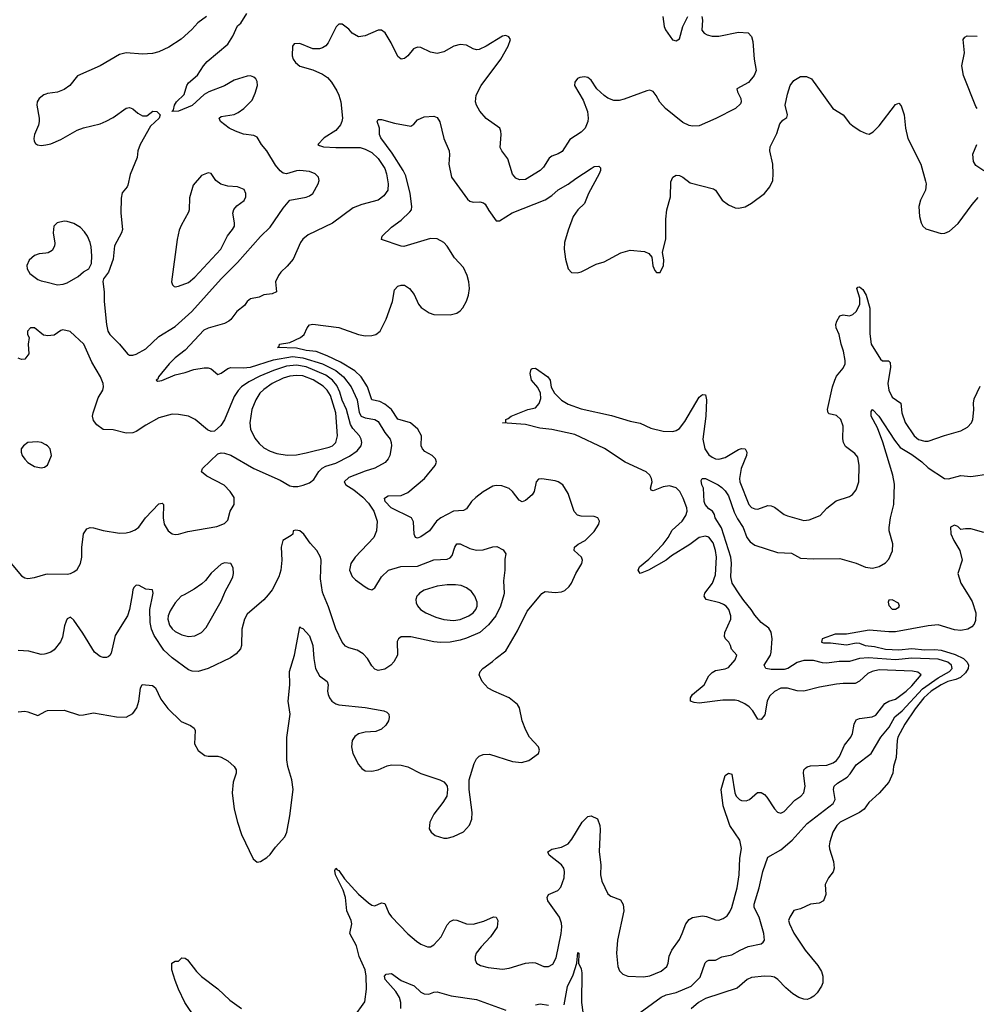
# Model space of a CAD drawing. Header units: inches. Extents: x 1603819 to 1745079, y 385938 to 533966.
# Tile 173 of 256: x 1649839 to 1655684, y 467499 to 473512. Entities that reach past the tile are written whole.
import ezdxf

# ---------------------------------------------------------------- set-up
doc = ezdxf.new("R2010")
doc.units = ezdxf.units.IN
doc.header["$MEASUREMENT"] = 0
for name, color, linetype in [('B6446', 7, 'Continuous'), ('B6447', 7, 'Continuous'), ('B6456', 7, 'Continuous'), ('B6457', 7, 'Continuous')]:
    doc.layers.add(name, color=color, linetype=linetype)

msp = doc.modelspace()

# ---------------------------------------------------------------- linework, layer by layer
at = {"layer": 'B6446', "color": 5}
for points, elevation in [([(1650000, 469639), (1649990, 469635.8), (1649970, 469635.3), (1649894.8, 469654.8), (1649830, 469658.9)], 340), ([(1649830, 469284.4), (1649870, 469288), (1649890, 469285.5), (1649950, 469262.8), (1650000, 469287.7)], 320)]:
    msp.add_lwpolyline(points, dxfattribs=dict(at, elevation=elevation))
at = {"layer": 'B6447', "color": 5}
for points, elevation in [([(1650000, 473056.8), (1649987.7, 473052.3), (1649959.1, 473030), (1649946.4, 473010), (1649944.4, 472990), (1649958, 472910), (1649957.4, 472890), (1649953.3, 472866.7), (1649930.3, 472810), (1649926.4, 472786.4), (1649928, 472770), (1649936.4, 472756.4), (1649947.1, 472747.1), (1649970, 472742.4), (1650000, 472747.9)], 360), ([(1650000, 472085.7), (1649959, 472081), (1649929.4, 472070.6), (1649896.4, 472043.6), (1649883.2, 472010), (1649885.8, 471990), (1649901.7, 471961.7), (1649950, 471925.7), (1649970, 471917), (1650000, 471909.8)], 360), ([(1650000, 471582.8), (1649985.2, 471585.2), (1649930, 471628.7), (1649904.7, 471630), (1649886, 471610), (1649886.8, 471590), (1649898, 471570), (1649890.9, 471529.1), (1649894.8, 471470), (1649870, 471439), (1649850, 471437.2), (1649830, 471443.7)], 360), ([(1650000, 470915.2), (1649973.2, 470930), (1649945.5, 470934.5), (1649890, 470929.3), (1649862.8, 470910), (1649848, 470890), (1649847.7, 470870), (1649854, 470850), (1649870, 470827.3), (1649890, 470807.7), (1649930, 470783), (1649970, 470774), (1649990, 470778.8), (1650000, 470784.9)], 380), ([(1649734.4, 470254.4), (1649850, 470115.5), (1649870, 470103.8), (1649890, 470099.5), (1649930, 470104.6), (1650000, 470125)], 360)]:
    msp.add_lwpolyline(points, dxfattribs=dict(at, elevation=elevation))
at = {"layer": 'B6456', "color": 5}
for points, elevation in [([(1650525.9, 470000), (1650509.8, 469910), (1650497.3, 469870), (1650423.1, 469750), (1650397.4, 469642.6), (1650390, 469628), (1650379.1, 469620.9), (1650370, 469616.4), (1650350, 469616.4), (1650330, 469622.4), (1650295.5, 469650), (1650224.8, 469764.8), (1650170, 469844), (1650150, 469862), (1650130, 469853.4), (1650122.6, 469837.4), (1650112.4, 469810), (1650099.8, 469740.2), (1650088.1, 469711.9), (1650050, 469663.8), (1650030, 469648.4), (1650000, 469639)], 340), ([(1650000, 469287.7), (1650010, 469292.7), (1650110, 469294.9), (1650205.2, 469265.2), (1650230, 469265.5), (1650290, 469278.3), (1650430, 469254.9), (1650490, 469252.4), (1650530, 469274.4), (1650554.8, 469310), (1650566.5, 469350), (1650578, 469430), (1650588.2, 469451.8), (1650650, 469444.9), (1650670, 469430.8), (1650701, 469361), (1650744.3, 469304.3), (1650825.7, 469225.7), (1650882, 469202), (1650905.2, 469185.2), (1650910.5, 469170), (1650907.7, 469090), (1650930, 469048.7), (1650970, 469018.3), (1650990, 469012.9), (1651050, 469014.4), (1651070, 469008.4), (1651110, 468986), (1651150.6, 468950), (1651162, 468930), (1651162, 468910), (1651144.1, 468855.9), (1651137.6, 468790), (1651150.3, 468689.7), (1651170.2, 468610), (1651195.1, 468535.1), (1651266.6, 468386.6), (1651290, 468366.8), (1651310, 468370.7), (1651350, 468394.4), (1651370, 468412.4), (1651402.5, 468457.5), (1651458.4, 468521.6), (1651470.8, 468549.2), (1651489.8, 468650), (1651510.8, 468810), (1651502.9, 468870), (1651478.1, 468950), (1651472.2, 468992.2), (1651471.9, 469128.1), (1651491.7, 469270), (1651479.6, 469350), (1651489.1, 469450), (1651488, 469530), (1651518, 469630), (1651550, 469804.7), (1651556.8, 469796.8), (1651570, 469793), (1651610, 469748.5), (1651630.1, 469690.1), (1651636, 469610), (1651647.3, 469550), (1651670, 469505.4), (1651717, 469470), (1651724, 469450), (1651720.7, 469410), (1651724.2, 469390), (1651731.5, 469370), (1651746.3, 469350), (1651770, 469334), (1651790, 469327.1), (1651950, 469310.2), (1652064.7, 469290), (1652082.3, 469282.3), (1652094.9, 469270), (1652097.6, 469250), (1652092.2, 469230), (1652076.5, 469203.5), (1652050, 469178.7), (1652014.9, 469165.1), (1651950, 469160.9), (1651910, 469151.1), (1651886.1, 469133.9), (1651871.6, 469110), (1651866.7, 469070), (1651875.2, 469030), (1651910, 468963), (1651930, 468939.1), (1651950, 468924.9), (1651990, 468922), (1652029.6, 468930.4), (1652084.7, 468955.3), (1652110, 468961.6), (1652170, 468958.4), (1652210, 468948.5), (1652290, 468908.5), (1652406, 468870), (1652430, 468856.3), (1652442.8, 468842.8), (1652450.5, 468830), (1652453, 468810), (1652448.4, 468770), (1652424.9, 468730), (1652370, 468660.7), (1652344.2, 468610), (1652342, 468570), (1652353, 468550), (1652377.3, 468530), (1652430, 468514), (1652450, 468514), (1652490, 468524.2), (1652550, 468552.7), (1652587, 468593), (1652601.3, 468630), (1652604.7, 468670), (1652585.1, 468810), (1652585.6, 468870), (1652615.1, 468970), (1652630, 468997.3), (1652646.7, 469013.3), (1652670, 469024.4), (1652710, 469026), (1652850, 468982), (1652905.6, 468974.4), (1652950, 468986.8), (1653009.2, 469030), (1653015.1, 469050), (1653009.4, 469070), (1652954.5, 469130), (1652932.3, 469172.3), (1652909.7, 469230), (1652892.8, 469310), (1652881.7, 469330), (1652830, 469370.7), (1652735.6, 469410), (1652700.9, 469430), (1652664.5, 469470), (1652646.6, 469510), (1652652.7, 469530), (1652669.3, 469550), (1652728.6, 469591.4), (1652750, 469612.7), (1652810, 469657.1), (1652880.6, 469779.4), (1652940, 469900), (1653024.1, 470000)], 320), ([(1651357.6, 470000), (1651331.7, 469968.3), (1651230, 469880.3), (1651212.1, 469850), (1651195.6, 469790), (1651194.7, 469690), (1651187.6, 469670), (1651162, 469638), (1651126.5, 469613.5), (1650990, 469549.1), (1650930, 469530.2), (1650892.7, 469532.7), (1650870, 469540.3), (1650770, 469613.4), (1650720.8, 469660.8), (1650661.1, 469750), (1650645.4, 469790), (1650636.8, 469830), (1650634.4, 469910), (1650652.9, 470000)], 340), ([(1650844.1, 470000), (1650825.8, 469990), (1650788.8, 469951.2), (1650758.4, 469901.6), (1650746.5, 469870), (1650744.2, 469850), (1650754.2, 469814.2), (1650771.5, 469791.5), (1650790, 469776.1), (1650830, 469754.4), (1650870, 469745.5), (1650910, 469749.3), (1650949.9, 469770.1), (1650979.5, 469800.5), (1651070, 469960.5), (1651086, 470000)], 360), ([(1652796.7, 470000), (1652777.4, 469930), (1652748.6, 469871.4), (1652704.3, 469815.7), (1652650.8, 469770), (1652570, 469733.9), (1652530, 469721.7), (1652470, 469710.1), (1652410, 469708.6), (1652370, 469712.6), (1652230, 469743.1), (1652170, 469743), (1652152.7, 469730), (1652146, 469714), (1652146.6, 469630), (1652126, 469590), (1652107.3, 469570), (1652070, 469545.7), (1652030, 469537.6), (1652010, 469544.4), (1651990, 469564.9), (1651963.8, 469610), (1651938.2, 469638.2), (1651900.6, 469660.6), (1651850, 469675.8), (1651830, 469686.4), (1651810, 469710.7), (1651770, 469790.7), (1651726.4, 469926.4), (1651696.1, 470000)], 340), ([(1651880.4, 467419.6), (1651947.3, 467512.7), (1651957.7, 467590), (1651956.6, 467670), (1651949.9, 467710), (1651913.5, 467790), (1651896.1, 467856.1), (1651855.7, 467930), (1651868.6, 467990), (1651865.2, 468010), (1651838.2, 468070), (1651829.9, 468150), (1651815.9, 468195.9), (1651769.3, 468290), (1651765.3, 468314.7), (1651770, 468330.4), (1651779, 468319), (1651790, 468315.2), (1651824.7, 468264.7), (1651910, 468171.8), (1651970, 468117.8), (1651990, 468104.4), (1652010, 468100.8), (1652050, 468117.4), (1652070, 468114.9), (1652094.2, 468054.2), (1652110, 468033.4), (1652210, 467928.5), (1652263.1, 467883.1), (1652290, 467866.3), (1652330, 467850.3), (1652350, 467850.4), (1652370, 467862.4), (1652413.5, 467910), (1652450, 467983.7), (1652470, 468004.9), (1652490, 468013.6), (1652510, 468012.6), (1652570, 467989.1), (1652610, 467988.1), (1652674.3, 468005.7), (1652733.7, 468033.7), (1652750.3, 468030.3), (1652761.3, 468010), (1652755.6, 467970), (1652716, 467910), (1652658, 467850), (1652627.6, 467810), (1652621.1, 467790), (1652621.3, 467770), (1652630.6, 467750), (1652655.2, 467735.2), (1652702.4, 467722.4), (1652790, 467713.6), (1652830, 467718.5), (1652930, 467748.9), (1652970, 467754.3), (1652990, 467751.6), (1653041, 467730), (1653070, 467728.9), (1653095.8, 467744.2), (1653116.9, 467783.1), (1653147.2, 467930), (1653151.4, 467971.4), (1653150, 467993.2), (1653137.2, 468030), (1653066.9, 468130), (1653061.6, 468150), (1653069.4, 468170), (1653127.1, 468192.9), (1653146.2, 468213.8), (1653165.3, 468270), (1653168.7, 468310), (1653163.1, 468330), (1653150, 468349.7), (1653074, 468410), (1653066.6, 468430), (1653090, 468446.4), (1653150, 468458), (1653190, 468478.9), (1653213.3, 468506.7), (1653275.1, 468610), (1653310, 468646), (1653330, 468650.4), (1653370.4, 468630.4), (1653383, 468590), (1653385.8, 468565.8), (1653378.9, 468430), (1653389.2, 468350), (1653387.3, 468290), (1653395.2, 468250), (1653432.8, 468172.8), (1653450, 468158.4), (1653510, 468136.3), (1653527.2, 468107.2), (1653530.2, 468070), (1653491.8, 467890), (1653484.9, 467810), (1653493.4, 467730), (1653503.8, 467703.8), (1653523.4, 467683.4), (1653554, 467670), (1653650, 467667.2), (1653690, 467672.9), (1653758.8, 467701.2), (1653792.8, 467730), (1653801.1, 467750), (1653807.9, 467792.1), (1653823.1, 467830), (1653870, 467894.4), (1653887.8, 467930), (1653908.7, 467990), (1653930, 468016.9), (1653950.7, 468029.3), (1654010, 468039.3), (1654035.3, 468035.3), (1654090, 468014), (1654110, 468012.7), (1654138, 468022), (1654160.7, 468039.3), (1654177.5, 468062.5), (1654190, 468090.6), (1654222.9, 468210), (1654235, 468290), (1654239.8, 468390), (1654249, 468450), (1654239.9, 468499.9), (1654178.2, 468590), (1654137.3, 468710), (1654124.8, 468810), (1654150, 468896), (1654170, 468910.8), (1654190, 468904.7), (1654208, 468790), (1654217.6, 468770), (1654237, 468750), (1654250, 468742.2), (1654278.7, 468741.3), (1654297.6, 468750), (1654347.1, 468792.9), (1654370, 468792.2), (1654390, 468780.4), (1654404.3, 468764.3), (1654450, 468692.4), (1654470, 468672.7), (1654490, 468666), (1654510, 468676.4), (1654575.3, 468744.7), (1654611.5, 468770), (1654631, 468790), (1654637.7, 468830), (1654627.9, 468910), (1654630.7, 468930), (1654639.5, 468940.5), (1654650.4, 468949.6), (1654670, 468955.4), (1654770, 468959.2), (1654810, 468973.9), (1654830, 468988), (1654848.7, 469011.3), (1654879.2, 469080.8), (1654916.8, 469130), (1654926.9, 469153.1), (1654936.8, 469210), (1654950, 469236.5), (1654970, 469244.1), (1655046.9, 469253.1), (1655070, 469264.2), (1655124.5, 469335.5), (1655150, 469349.5), (1655190, 469362.1), (1655255.8, 469410), (1655290, 469442.6), (1655346.3, 469510), (1655327, 469527), (1655293.7, 469533.7), (1655090, 469540.5), (1655048.3, 469531.7), (1655021.3, 469518.7), (1654970, 469471.6), (1654942.8, 469457.2), (1654870, 469457.4), (1654830, 469452.7), (1654725.5, 469434.5), (1654630, 469410.6), (1654590, 469412.9), (1654530, 469429.1), (1654490, 469429), (1654450, 469409.8), (1654420.2, 469379.8), (1654406.9, 469350), (1654392.8, 469267.2), (1654370, 469237.6), (1654350, 469240.7), (1654318.5, 469290), (1654295.6, 469315.6), (1654270, 469333.3), (1654230, 469351.8), (1654210, 469355.9), (1654135.2, 469355.2), (1653990, 469337.8), (1653960.9, 469340.9), (1653938.4, 469350), (1653938.3, 469370), (1653949.7, 469390), (1654021.3, 469450), (1654050, 469504), (1654070, 469525.5), (1654090, 469536.4), (1654150, 469546.4), (1654170, 469555.8), (1654210, 469602.4), (1654221.6, 469630), (1654187.8, 469667.8), (1654182.9, 469690), (1654171.8, 469710), (1654152, 469730), (1654145.6, 469745.6), (1654147.8, 469770), (1654183.8, 469850), (1654185, 469870), (1654172.4, 469910), (1654156.4, 469930), (1654140.3, 469940.3), (1654117, 469950), (1654034, 469970), (1654020.4, 469990), (1654023.3, 470000)], 280), ([(1652273.6, 470000), (1652264.9, 469990), (1652259.7, 469970), (1652261.3, 469950), (1652270, 469932.7), (1652288.9, 469910), (1652321.3, 469890), (1652382.6, 469862.6), (1652430, 469847.5), (1652490, 469842.7), (1652530, 469848.4), (1652582.6, 469870), (1652610, 469888.5), (1652626, 469910), (1652633.5, 469930), (1652634.6, 469954.6), (1652621, 469990), (1652613.3, 470000)], 360), ([(1653577.6, 467410), (1653757.6, 467542.4), (1653790, 467555.7), (1653850, 467570.1), (1653942, 467610), (1653996.5, 467663.5), (1654028.3, 467751.7), (1654037.4, 467762.6), (1654050, 467769), (1654090, 467768.4), (1654130, 467789.2), (1654190, 467800.7), (1654240.7, 467830), (1654290, 467851.3), (1654370, 467867.2), (1654381.7, 467878.3), (1654389.7, 467890.3), (1654386.4, 467930), (1654358.1, 468030), (1654327.3, 468090), (1654325.9, 468110), (1654357.2, 468210), (1654380.3, 468310), (1654410, 468397.1), (1654490, 468441.5), (1654559.2, 468500.8), (1654650, 468602.2), (1654810, 468725.6), (1654821.4, 468750), (1654811.9, 468810), (1654816, 468830), (1654836.3, 468850), (1654894.5, 468885.5), (1654914.1, 468905.9), (1654950, 468960.2), (1655041.5, 469030), (1655100.2, 469130), (1655151.2, 469190), (1655185.9, 469254.1), (1655231.2, 469290), (1655354.6, 469425.4), (1655450, 469492.6), (1655519.5, 469530), (1655536.5, 469550), (1655532.4, 469570), (1655510, 469588.8), (1655450, 469606.4), (1655290, 469611.5), (1655190, 469601.3), (1655025.6, 469614.4), (1654970.1, 469609.9), (1654910, 469591.1), (1654847, 469593), (1654770, 469582.5), (1654743.3, 469583.3), (1654690, 469597.3), (1654630, 469597.4), (1654590, 469586.4), (1654531.4, 469548.6), (1654510, 469542.7), (1654430, 469543.4), (1654397, 469550), (1654386.9, 469570), (1654426.9, 469630), (1654431.3, 469650), (1654437.4, 469730), (1654430.6, 469770.6), (1654416.1, 469796.1), (1654369.6, 469830), (1654330, 469874.3), (1654308.6, 469910), (1654264.3, 469964.3), (1654239.7, 470000)], 260), ([(1655633.8, 470000), (1655659.3, 469959.3), (1655681.9, 469890), (1655678.5, 469841.5), (1655670, 469819.6), (1655656.7, 469803.3), (1655631.3, 469788.7), (1655590, 469780.5), (1655550, 469786.4), (1655450, 469816), (1655390, 469809.5), (1655190, 469774.1), (1655150, 469773), (1655030, 469784.2), (1654890, 469759.3), (1654822, 469758), (1654742, 469730), (1654739, 469710), (1654750, 469706), (1654793.8, 469706.2), (1654890, 469694.4), (1654950, 469706.4), (1654970, 469703.9), (1655005.6, 469690), (1655062.8, 469682.8), (1655130, 469667.5), (1655210, 469663.9), (1655290, 469672.1), (1655370, 469663.4), (1655430, 469665.6), (1655470, 469661.3), (1655554.1, 469634.1), (1655606.4, 469610), (1655628.8, 469588.8), (1655636, 469570), (1655633.7, 469550), (1655617.9, 469522.1), (1655586.3, 469493.7), (1655558.4, 469481.6), (1655509.9, 469470), (1655470, 469450.1), (1655408.3, 469410), (1655363.2, 469370), (1655310, 469303.4), (1655247.7, 469210), (1655204.9, 469130), (1655199.6, 469110), (1655193.3, 469006.7), (1655178, 468950), (1655173.2, 468910), (1655150, 468855.3), (1655091.1, 468788.9), (1655027.1, 468730), (1654998.3, 468690), (1654969.7, 468670), (1654852.4, 468610), (1654832, 468590), (1654806.6, 468550), (1654788.5, 468490), (1654785.6, 468465.6), (1654787.2, 468447.2), (1654811.5, 468371.5), (1654816.2, 468330), (1654810, 468306.8), (1654780.7, 468270), (1654759.5, 468230), (1654763.7, 468170), (1654750, 468131.3), (1654723.2, 468116.8), (1654670, 468110.5), (1654610, 468080.7), (1654570, 468071), (1654544, 468030), (1654537.2, 468010), (1654542, 467990), (1654570, 467932.7), (1654638.5, 467830), (1654716.1, 467736.1), (1654737.9, 467697.9), (1654746.6, 467670), (1654746.5, 467630), (1654738.9, 467610), (1654710.9, 467569.1), (1654691.4, 467548.6), (1654670, 467535.1), (1654650, 467528.8), (1654630, 467529.5), (1654599.9, 467539.9), (1654562.6, 467562.6), (1654519.3, 467599.3), (1654471, 467651), (1654450, 467663.5), (1654430, 467669.3), (1654390, 467671), (1654310, 467662.7), (1654284.2, 467650), (1654222, 467598), (1654030, 467533.7), (1653987.3, 467510), (1653942, 467470)], 240), ([(1653165.1, 467494.9), (1653187, 467607), (1653220.8, 467679.2), (1653242.7, 467750), (1653250, 467814.8), (1653254.8, 467810), (1653254.4, 467750), (1653270, 467714.8), (1653274.7, 467690), (1653272.3, 467510), (1653280.1, 467450)], 260), ([(1650915.7, 467410), (1650847.3, 467510), (1650809.7, 467590), (1650790, 467644), (1650769.5, 467710), (1650769.2, 467750), (1650790, 467761), (1650810, 467762), (1650830, 467782), (1650850, 467781), (1650864.7, 467770), (1650919.5, 467699.5), (1650950, 467667.7), (1651050, 467592.7), (1651123.8, 467523.8), (1651193.9, 467473.9)], 280), ([(1652167.2, 467472.8), (1652167.8, 467510), (1652159.9, 467539.9), (1652137, 467577), (1652072.8, 467650), (1652067.3, 467670), (1652078, 467682), (1652110, 467686), (1652170, 467644.2), (1652250, 467612.2), (1652290, 467571.8), (1652310, 467562), (1652339.2, 467560.8), (1652370, 467572.4), (1652390, 467574.4), (1652474.8, 467550), (1652630, 467527.2), (1652810, 467462.4)], 260), ([(1652990, 467495.5), (1653018.8, 467501.2), (1653070, 467492.8)], 260)]:
    msp.add_lwpolyline(points, dxfattribs=dict(at, elevation=elevation))
at = {"layer": 'B6456', "color": 5, "elevation": 260}
msp.add_lwpolyline([(1655170, 469968), (1655150, 469966), (1655144.7, 469955.3), (1655150, 469934), (1655170, 469912), (1655190, 469911.3), (1655210, 469924.7), (1655214, 469930), (1655208.4, 469948.4)], close=True, dxfattribs=at)
at = {"layer": 'B6457', "color": 5}
for points, elevation in [([(1650000, 472747.9), (1650030, 472753.4), (1650090, 472779.5), (1650190, 472836.5), (1650230, 472851.7), (1650330, 472876.5), (1650367.4, 472892.6), (1650410, 472914.4), (1650490, 472970.4), (1650510, 472974.9), (1650530, 472968), (1650561.1, 472941.1), (1650590, 472924.2), (1650616.1, 472923.9), (1650653.2, 472953.2), (1650678, 472950), (1650698, 472930), (1650692, 472910), (1650638.5, 472861.5), (1650574.8, 472750), (1650561, 472710), (1650556, 472670), (1650513.7, 472566.3), (1650499.8, 472500.2), (1650496, 472490), (1650465.5, 472454.5), (1650458.5, 472421.5), (1650457.1, 472330), (1650468, 472230), (1650462, 472210), (1650418, 472130), (1650410.5, 472050), (1650381, 471970), (1650350.8, 471929.2), (1650347.1, 471912.9), (1650356.3, 471850), (1650356.3, 471790), (1650368.8, 471650), (1650378.7, 471610), (1650390.4, 471590), (1650448.4, 471530), (1650498, 471470), (1650510, 471462), (1650530, 471462), (1650550, 471468.8), (1650610, 471500.9), (1650690, 471577.6), (1650790, 471638.8), (1650891.7, 471730), (1651070, 471929.3), (1651170.9, 472029.1), (1651310, 472187.4), (1651370, 472245.3), (1651450, 472361.3), (1651490, 472408.4), (1651590, 472427.7), (1651610, 472436), (1651630, 472450.4), (1651663.5, 472510), (1651668, 472530), (1651664.2, 472550), (1651644.5, 472570), (1651610, 472584), (1651550, 472589.7), (1651530, 472588.2), (1651470, 472569.6), (1651450, 472573.3), (1651430, 472587.8), (1651402.7, 472622.7), (1651350, 472711.3), (1651317.4, 472750), (1651290, 472794), (1651270, 472803.5), (1651206.7, 472813.3), (1651158, 472830), (1651118.4, 472850), (1651065.2, 472890), (1651059, 472910), (1651070, 472921), (1651150, 472933.1), (1651174.8, 472945.2), (1651209.6, 472970), (1651259.2, 473020.8), (1651278.2, 473061.8), (1651292.3, 473110), (1651290, 473133.2), (1651281.6, 473150), (1651270, 473160.5), (1651250, 473168.2), (1651230, 473166), (1651150, 473141.2), (1651090, 473107.4), (1650994, 473070), (1650965.6, 473054.4), (1650893, 472987), (1650810, 472953.2), (1650768, 472950), (1650779, 472961), (1650785.6, 472990), (1650797.6, 473010), (1650844.4, 473055.6), (1650860.5, 473110), (1650870, 473125.5), (1650926.6, 473173.4), (1650962.3, 473230), (1650984.2, 473255.8), (1651110, 473362.3), (1651141.3, 473410), (1651170, 473474.9), (1651190, 473490.7), (1651227.8, 473550)], 360), ([(1650981.1, 473530), (1650926.7, 473493.3), (1650890, 473451), (1650826.7, 473393.3), (1650750, 473344.5), (1650690, 473316.1), (1650650, 473304.8), (1650590, 473301.4), (1650490, 473309.8), (1650450, 473299.8), (1650330, 473229.8), (1650192.1, 473167.9), (1650146, 473110), (1650110, 473084.2), (1650070, 473069.7), (1650010, 473060.5), (1650000, 473056.8)], 360), ([(1654006.3, 473530), (1654011.3, 473508.7), (1654007.9, 473447.9), (1654021.2, 473430), (1654039.6, 473419.6), (1654070, 473411.8), (1654110, 473411.3), (1654230, 473436.3), (1654291, 473431), (1654309.7, 473409.7), (1654319.3, 473379.3), (1654326, 473270), (1654338.5, 473201.5), (1654327.1, 473170), (1654291.5, 473128.5), (1654221.6, 473090), (1654225.4, 473070), (1654245.7, 473030), (1654248, 473010), (1654242.3, 472997.7), (1654212.3, 472970), (1654092.7, 472907.3), (1653990, 472863.1), (1653950, 472860.4), (1653930, 472864.4), (1653890, 472883.8), (1653784.9, 472970), (1653750, 473007.3), (1653728.6, 473048.6), (1653710, 473073.4), (1653690, 473080.4), (1653670, 473078), (1653533.1, 473026.9), (1653501.1, 473018.9), (1653470, 473018.4), (1653432.1, 473032.1), (1653409.5, 473049.5), (1653366.3, 473090), (1653330, 473142), (1653310, 473158), (1653290, 473161.6), (1653261.6, 473158.4), (1653247.7, 473152.3), (1653230, 473131), (1653229.6, 473110), (1653281, 473021), (1653307.9, 472950), (1653313.1, 472910), (1653310.9, 472890), (1653293.7, 472850), (1653270, 472824.2), (1653200.5, 472779.5), (1653154.2, 472705.8), (1653130, 472691.6), (1653090, 472678.5), (1653073.7, 472666.3), (1653039.8, 472610), (1653019.8, 472590), (1652930, 472535.8), (1652892.7, 472532.7), (1652870, 472543.7), (1652850, 472568.2), (1652820.9, 472660.9), (1652784.9, 472710), (1652775.3, 472730), (1652780.2, 472810), (1652779.5, 472830), (1652772.2, 472850), (1652690, 472908.7), (1652650, 472952.2), (1652629.4, 472989.4), (1652623.6, 473010), (1652629.2, 473050), (1652659.4, 473110), (1652778, 473270), (1652823.8, 473350), (1652838.8, 473390), (1652827.1, 473407.1), (1652810, 473414), (1652790, 473410.5), (1652690, 473350.4), (1652646, 473330), (1652630, 473328.2), (1652610, 473333), (1652570, 473356.4), (1652530, 473359.5), (1652491.1, 473348.9), (1652430, 473314.3), (1652390, 473306), (1652350, 473312.9), (1652290, 473342.4), (1652270, 473343), (1652245.8, 473334.2), (1652210, 473291), (1652190, 473274.8), (1652170, 473271), (1652150, 473286), (1652108.5, 473370), (1652071.7, 473431.7), (1652050, 473447.7), (1652030, 473447.7), (1651950, 473412.4), (1651910, 473406), (1651870.6, 473430), (1651850, 473453), (1651810, 473484.9), (1651790, 473484.9), (1651772.7, 473467.3), (1651723.5, 473370), (1651708.8, 473351.2), (1651690, 473338.9), (1651670, 473332.6), (1651630, 473333.6), (1651550, 473366.4), (1651516.5, 473363.5), (1651506, 473350), (1651503.7, 473290), (1651509.4, 473270), (1651524.5, 473250), (1651550, 473228), (1651630, 473206), (1651690, 473178.6), (1651719.2, 473159.2), (1651744.3, 473130), (1651776.7, 473076.7), (1651790, 473049.6), (1651801.6, 473010), (1651810.8, 472910), (1651807.8, 472890), (1651798.4, 472870), (1651770, 472835.8), (1651699.1, 472790), (1651660.7, 472750), (1651670, 472742.4), (1651695.6, 472735.6), (1651770.5, 472730.5), (1651919, 472730), (1651950, 472721.8), (1651990, 472700.7), (1652030, 472663.7), (1652070, 472603.5), (1652080.5, 472570), (1652090.6, 472510), (1652087.6, 472470), (1652064.9, 472435.1), (1652030, 472410.3), (1651930, 472383.2), (1651876.9, 472363.1), (1651750.8, 472269.2), (1651602.3, 472197.7), (1651570, 472170.3), (1651555.1, 472150), (1651509.6, 472050), (1651474.1, 472005.9), (1651434, 471970), (1651420.7, 471950), (1651402, 471910), (1651408, 471850), (1651382, 471838), (1651330, 471830.8), (1651302, 471818), (1651250, 471807.3), (1651230, 471790.8), (1651213, 471767), (1651166.6, 471730), (1651130, 471680.7), (1651117.2, 471670), (1651090, 471656.4), (1650990, 471628.1), (1650964, 471616), (1650850, 471492.6), (1650790, 471446.5), (1650752.4, 471410), (1650687.8, 471330), (1650683.3, 471316.7), (1650674, 471310), (1650683.6, 471303.6), (1650707.8, 471307.8), (1650790, 471343.5), (1650850, 471356.8), (1650904.2, 471375.8), (1650965.5, 471385.5), (1650990, 471386), (1651010, 471379.2), (1651050, 471344.4), (1651070, 471352.1), (1651110, 471382), (1651130, 471388.3), (1651205.4, 471385.4), (1651250, 471390.3), (1651390, 471433.3), (1651505.1, 471454.9), (1651570, 471446), (1651690, 471409.1), (1651769.9, 471370), (1651817.9, 471330), (1651864.2, 471270), (1651900.6, 471190), (1651913.2, 471113.2), (1651924.9, 471090), (1651950, 471079.7), (1652009.9, 471069.9), (1652030, 471057.5), (1652070.4, 470990.4), (1652102, 470950), (1652109.8, 470930), (1652110.9, 470910), (1652100.4, 470850), (1652090.7, 470829.3), (1652072.9, 470807.1), (1652008.1, 470771.9), (1651950, 470755.3), (1651850, 470714.8), (1651821.7, 470690), (1651831.2, 470670), (1651879.9, 470639.9), (1651935.3, 470595.3), (1651970, 470559.8), (1652002, 470510), (1652023.8, 470450), (1652019.2, 470390), (1652003.1, 470350), (1651889.9, 470230.1), (1651862, 470190), (1651853.5, 470150), (1651870, 470111.6), (1651890, 470091.1), (1651950, 470048.2), (1651970, 470035.1), (1651990, 470029.5), (1652010, 470042.7), (1652050.3, 470110), (1652093, 470150), (1652168.8, 470171.2), (1652270, 470175.2), (1652370, 470213.5), (1652450, 470217.2), (1652470, 470226), (1652480.6, 470239.4), (1652498.7, 470290), (1652510.4, 470309.6), (1652530, 470311.1), (1652590, 470282), (1652630, 470271.5), (1652670, 470274), (1652730, 470293.2), (1652753.6, 470293.6), (1652794, 470274), (1652808.7, 470248.7), (1652803.7, 470216.3), (1652804, 470150), (1652794.8, 470085.2), (1652799.4, 470010), (1652796.7, 470000)], 340), ([(1653769.3, 473530), (1653776.9, 473470), (1653784.7, 473450), (1653828.5, 473388.5), (1653850, 473382), (1653870, 473394), (1653890.3, 473470), (1653921.5, 473530)], 340), ([(1655690, 472969.4), (1655681.1, 472981.1), (1655605.6, 473170), (1655595.1, 473230), (1655612.7, 473310), (1655603.7, 473390), (1655614.5, 473405.5), (1655627.7, 473412.3), (1655690, 473411.7)], 320), ([(1653024.1, 470000), (1653030, 470007), (1653050, 470018.7), (1653110, 470013.7), (1653150, 470016.5), (1653170, 470025.3), (1653197.4, 470050), (1653211, 470070), (1653236.4, 470130), (1653274.7, 470190), (1653278.7, 470210), (1653271.3, 470230), (1653227.3, 470270), (1653229.7, 470290), (1653250.9, 470309.1), (1653295.1, 470330), (1653350, 470386.4), (1653378.3, 470430), (1653382.4, 470450), (1653372, 470470), (1653350, 470478), (1653270, 470479.3), (1653246.5, 470486.5), (1653227.5, 470507.5), (1653190, 470617.2), (1653157, 470670), (1653128.6, 470688.6), (1653110, 470695.1), (1653030, 470708.3), (1653010, 470704.7), (1652994, 470690), (1652982.4, 470630), (1652969.4, 470610.6), (1652930, 470575.1), (1652910, 470567.6), (1652890, 470578), (1652850.4, 470630.4), (1652830, 470647.8), (1652785.3, 470665.3), (1652750, 470667), (1652730, 470662.4), (1652670, 470629), (1652625.9, 470594.1), (1652600.6, 470570), (1652570, 470524.8), (1652550, 470513.6), (1652490, 470509.8), (1652412.4, 470470), (1652384.9, 470450), (1652342.3, 470390), (1652290, 470354.2), (1652270, 470346), (1652257.2, 470350), (1652248.8, 470368.8), (1652244.4, 470444.4), (1652232.4, 470470), (1652108.3, 470530), (1652072.7, 470570), (1652069, 470590), (1652090, 470604.7), (1652170, 470605), (1652210, 470623.9), (1652312.4, 470710), (1652378, 470790), (1652386.3, 470810), (1652379.7, 470830), (1652359.7, 470850), (1652314.4, 470874.4), (1652299.3, 470890), (1652291.5, 470910), (1652293.3, 470970), (1652271.5, 471010), (1652226.2, 471050), (1652150, 471071.4), (1652111.2, 471130), (1652070, 471163.6), (1652039.8, 471179.8), (1651990, 471190.9), (1651963.9, 471270), (1651925, 471330), (1651886.9, 471366.9), (1651799.6, 471419.6), (1651718.8, 471458.8), (1651650, 471484.8), (1651590, 471491.6), (1651530, 471505.5), (1651415.3, 471510), (1651423.7, 471516.3), (1651427.3, 471530), (1651490, 471540.5), (1651554, 471570), (1651577.2, 471590), (1651595.3, 471630), (1651610, 471647.6), (1651630, 471652.6), (1651790, 471631.9), (1651910, 471589), (1651950, 471580.2), (1651990, 471582.6), (1652015.1, 471590), (1652041.3, 471610), (1652077.4, 471682.6), (1652118, 471790), (1652130, 471861), (1652150, 471884.9), (1652169.6, 471890.4), (1652190, 471890.4), (1652220.5, 471870), (1652250, 471834), (1652274.9, 471774.9), (1652292.9, 471752.9), (1652341.8, 471721.8), (1652370, 471711.4), (1652469.4, 471709.4), (1652510, 471719.4), (1652530, 471732.8), (1652547.4, 471752.6), (1652568.4, 471791.6), (1652581.1, 471830), (1652586.9, 471870), (1652584.3, 471910), (1652573, 471950), (1652550, 471997.3), (1652496.8, 472056.8), (1652450, 472128.5), (1652429.7, 472150), (1652390, 472172.5), (1652350, 472175), (1652186.2, 472126.2), (1652170, 472127.6), (1652049.2, 472170), (1652054.5, 472190), (1652110, 472244.6), (1652170, 472287.9), (1652222.3, 472337.7), (1652232.3, 472350), (1652235.8, 472370), (1652224.3, 472450), (1652198, 472558), (1652183, 472590), (1652115.7, 472695.7), (1652046.3, 472790), (1652038.2, 472810), (1652036.9, 472850), (1652023.7, 472890), (1652030, 472901), (1652050, 472902), (1652130, 472879.1), (1652230, 472860.7), (1652247, 472873), (1652270, 472900.7), (1652310, 472919.1), (1652370, 472923), (1652390, 472914), (1652407.2, 472887.2), (1652430, 472786), (1652462.4, 472710), (1652465.3, 472685.3), (1652461.3, 472630), (1652478, 472550), (1652575.1, 472415.1), (1652590, 472402.4), (1652610, 472396.2), (1652650, 472398.2), (1652673.4, 472393.4), (1652684, 472384), (1652705.4, 472345.4), (1652750, 472282.8), (1652770, 472283.8), (1652848.9, 472331.1), (1653050, 472412.1), (1653090, 472436.9), (1653130, 472473.2), (1653190, 472506.5), (1653237.4, 472542.6), (1653330, 472602.4), (1653350, 472614.4), (1653377.1, 472617.1), (1653387.3, 472607.3), (1653388, 472590), (1653380.3, 472570), (1653315.4, 472450), (1653289.2, 472390), (1653249.4, 472350), (1653221.7, 472310), (1653190, 472226), (1653167.9, 472150), (1653165.2, 472110), (1653174, 472050), (1653190.4, 471990.4), (1653210, 471967.3), (1653246, 471966), (1653270, 471972.4), (1653361.6, 472018.4), (1653410, 472033.4), (1653512.1, 472087.9), (1653570, 472104.6), (1653656.3, 472096.3), (1653683.7, 472083.7), (1653702, 472062), (1653708.3, 472008.3), (1653719.8, 471979.8), (1653730, 471966.8), (1653751.4, 471968.6), (1653773.6, 472010), (1653775.1, 472044.9), (1653767, 472090), (1653786.3, 472173.7), (1653786.1, 472293.9), (1653793.3, 472350), (1653815.8, 472430), (1653818, 472522), (1653829.4, 472550.6), (1653850, 472562.8), (1653870, 472560.7), (1653890, 472550.5), (1653936.1, 472516.1), (1654078, 472478), (1654090.4, 472470.4), (1654130.7, 472410), (1654170, 472380.5), (1654210, 472362.4), (1654230, 472360.4), (1654270.9, 472369.1), (1654310, 472390.4), (1654389.6, 472450), (1654422.9, 472490), (1654440.7, 472530), (1654443.6, 472570), (1654440.4, 472630), (1654422.6, 472710), (1654425.4, 472734.6), (1654464.5, 472815.5), (1654484.2, 472875.8), (1654502, 472898), (1654526.2, 472913.8), (1654529.7, 472930), (1654515.9, 472990), (1654530, 473057.3), (1654547.3, 473110), (1654570, 473140.3), (1654610, 473164.9), (1654645.5, 473165.5), (1654677.3, 473150), (1654808, 472970), (1654870, 472930.5), (1654910, 472880.5), (1654930, 472863), (1654973.4, 472833.4), (1655010, 472816.4), (1655030, 472812.7), (1655054.3, 472825.7), (1655090, 472863), (1655190, 472994), (1655210, 473001), (1655225.2, 472985.2), (1655243.1, 472930), (1655252.2, 472850), (1655266.4, 472786.4), (1655345.5, 472630), (1655374.4, 472525.6), (1655377.3, 472510), (1655372.7, 472470), (1655342, 472410), (1655333, 472370), (1655337.1, 472310), (1655346.4, 472270), (1655356.3, 472250), (1655374.6, 472234.6), (1655470, 472205.7), (1655492.2, 472207.8), (1655520.4, 472219.6), (1655572.5, 472267.5), (1655657.7, 472382.3), (1655694.9, 472425.1)], 320), ([(1655730, 472589.4), (1655682, 472622), (1655666, 472646), (1655663.6, 472690), (1655687.6, 472750)], 320), ([(1650000, 471909.8), (1650070, 471893), (1650104.1, 471895.9), (1650130, 471904), (1650196.6, 471943.4), (1650230, 471971), (1650262, 471990), (1650278, 472022), (1650280.9, 472070), (1650276.6, 472123.4), (1650269.6, 472150.4), (1650253.7, 472190), (1650235.8, 472215.8), (1650210, 472242.3), (1650170, 472266.6), (1650130, 472279.8), (1650110, 472281.1), (1650068.4, 472271.6), (1650048.8, 472250), (1650043.1, 472210), (1650053.8, 472146.2), (1650051.8, 472128.2), (1650038, 472102), (1650012.8, 472087.2), (1650000, 472085.7)], 360), ([(1654023.3, 470000), (1654026.2, 470010), (1654072.2, 470070), (1654090, 470120.7), (1654096.7, 470230), (1654091.2, 470270), (1654076.1, 470316.1), (1654050, 470351.3), (1654030, 470356.7), (1653990, 470349.9), (1653933.9, 470306.1), (1653822.5, 470237.5), (1653790, 470210), (1653680.8, 470150), (1653629.6, 470130), (1653618.8, 470150), (1653626.6, 470170), (1653684, 470216), (1653770, 470307.8), (1653801.5, 470350), (1653826.1, 470393.9), (1653887.1, 470450), (1653910, 470483.1), (1653916.5, 470510), (1653914.7, 470530), (1653892.6, 470590), (1653872.2, 470630), (1653850, 470653.1), (1653810, 470664.6), (1653770, 470658.5), (1653710, 470634.6), (1653698.3, 470638.3), (1653692.9, 470650), (1653702.6, 470690), (1653699.5, 470710), (1653689.4, 470730), (1653666.7, 470750), (1653538.9, 470810), (1653411.9, 470891.9), (1653230, 470977.5), (1653090, 471008.2), (1653016.5, 471016.5), (1652930, 471039.2), (1652789, 471050), (1652809.3, 471050.7), (1652809.6, 471070), (1652824.5, 471075.5), (1652841.3, 471090), (1652944.2, 471130), (1652990, 471141.7), (1653013.1, 471166.9), (1653022.6, 471197.4), (1653021.9, 471230), (1653005.5, 471265.5), (1652966.5, 471310), (1652957.6, 471350), (1652963.7, 471376.3), (1652970, 471381), (1652990, 471382.8), (1653067, 471330), (1653080.2, 471310), (1653087.3, 471267.3), (1653106.2, 471230), (1653148.6, 471188.6), (1653190, 471164.4), (1653270, 471135.9), (1653454.5, 471094.5), (1653570, 471059.2), (1653630, 471048), (1653696.1, 471016.1), (1653770, 470998.4), (1653830, 470996.9), (1653850, 471002.7), (1653870, 471015.2), (1653903.3, 471056.7), (1653990, 471206.4), (1654010, 471223), (1654030, 471220.7), (1654035.9, 471190), (1654030.8, 471090), (1654013.8, 470950), (1654025.7, 470890), (1654050, 470854.9), (1654070, 470839.2), (1654090, 470830.2), (1654110, 470828.3), (1654150, 470838.2), (1654230, 470886.5), (1654250, 470892), (1654272, 470890), (1654281.2, 470870), (1654279, 470850), (1654247.1, 470770), (1654236.6, 470710), (1654239.3, 470690), (1654294, 470550), (1654310, 470532.9), (1654330, 470524), (1654350, 470521.7), (1654410, 470544.9), (1654430, 470542.4), (1654450, 470534.9), (1654510, 470490.4), (1654530, 470482), (1654630, 470453.1), (1654663.3, 470456.7), (1654730, 470483.8), (1654771, 470529), (1654827.6, 470572.4), (1654910, 470600.4), (1654927.3, 470612.7), (1654950, 470640.7), (1654966.9, 470690), (1654968.4, 470790), (1654959.2, 470839.2), (1654942.7, 470862.7), (1654885.5, 470905.5), (1654871.5, 470930), (1654868.3, 470951.7), (1654871.1, 471030), (1654856.9, 471070), (1654830, 471093.6), (1654785.4, 471105.4), (1654779.3, 471110), (1654774, 471130), (1654806.1, 471270), (1654819.3, 471310), (1654830, 471334.9), (1654870, 471383.1), (1654882.4, 471410), (1654883.5, 471430), (1654873.1, 471486.9), (1654858, 471530), (1654845.6, 471590), (1654827.4, 471630), (1654826.4, 471650), (1654832, 471670), (1654850, 471702.4), (1654870, 471708.7), (1654910, 471702.6), (1654930, 471710.4), (1654950, 471730.4), (1654972.1, 471772.1), (1654972, 471810), (1654954, 471870), (1654961, 471879), (1654970, 471881.1), (1654990, 471863.2), (1655010, 471830.2), (1655034.2, 471750), (1655032.9, 471592.9), (1655041.6, 471530), (1655098, 471438), (1655110, 471429), (1655148.3, 471428.3), (1655157.3, 471417.3), (1655159.7, 471390), (1655143, 471290), (1655150.2, 471250), (1655170, 471206.7), (1655223.7, 471170), (1655229, 471110), (1655250, 471051.8), (1655304.3, 470970), (1655330, 470947.7), (1655370, 470936.9), (1655390, 470938.6), (1655490, 470972.9), (1655590, 471000.3), (1655630, 471022.4), (1655654.7, 471050), (1655662.6, 471070), (1655669.7, 471129.7), (1655666.4, 471170), (1655670, 471196), (1655707.3, 471272.7)], 280), ([(1650000, 470125), (1650010, 470127.9), (1650130, 470126), (1650150, 470128.8), (1650170, 470138.7), (1650190, 470153), (1650211.2, 470190), (1650219.7, 470230), (1650218.9, 470290), (1650226.3, 470353.7), (1650230, 470370.8), (1650250, 470402), (1650269.7, 470410.3), (1650290, 470408.9), (1650350, 470392.5), (1650450, 470375.6), (1650490, 470377.4), (1650516.3, 470383.7), (1650544.1, 470395.9), (1650566.6, 470413.4), (1650607.3, 470470), (1650690, 470555.3), (1650710, 470559.1), (1650718, 470550), (1650716, 470470), (1650721.8, 470430), (1650745.7, 470390), (1650770, 470371.7), (1650790, 470367.9), (1650810, 470370.3), (1650865.8, 470385.8), (1651043.6, 470416.4), (1651090, 470434), (1651110, 470456), (1651125.6, 470510), (1651149.6, 470550), (1651150, 470592.7), (1651126, 470630), (1651088, 470668), (1650983.5, 470723.5), (1650949.6, 470750), (1650956, 470770), (1651050, 470860.5), (1651070, 470866), (1651090, 470864.9), (1651130, 470851.6), (1651270, 470771), (1651430, 470699.7), (1651490, 470664.7), (1651510, 470660.2), (1651538.6, 470661.4), (1651571.8, 470668.2), (1651610, 470683.1), (1651636.1, 470703.9), (1651667.8, 470752.2), (1651687.1, 470772.9), (1651710, 470785.1), (1651770, 470802.6), (1651854, 470846), (1651901.8, 470878.2), (1651924.6, 470910), (1651929, 470930), (1651926.2, 470950), (1651915.5, 470970), (1651875, 471015), (1651859.7, 471039.7), (1651836.6, 471130), (1651810, 471187.1), (1651796.1, 471236.1), (1651776.7, 471276.7), (1651750.4, 471310.4), (1651710, 471340.3), (1651590, 471391), (1651530, 471402.6), (1651470, 471395.2), (1651390, 471369.6), (1651305.8, 471334.2), (1651239.7, 471300.3), (1651194.4, 471270), (1651173.3, 471246.7), (1651150.6, 471209.4), (1651090, 471067.8), (1651067.6, 471032.4), (1651030, 470999.6), (1651010, 470996.9), (1650986.5, 471006.5), (1650912.3, 471070), (1650870, 471089.7), (1650810, 471100.5), (1650770, 471102.6), (1650690, 471079.1), (1650610, 471035.8), (1650550, 470995.8), (1650530, 470988.2), (1650490, 470986.3), (1650410, 471007), (1650350, 471009.6), (1650310, 471037.7), (1650290, 471063.6), (1650284.4, 471090), (1650289.1, 471110.9), (1650318.4, 471201.6), (1650348, 471250), (1650352.3, 471270), (1650349.7, 471290), (1650332.4, 471330), (1650281, 471421), (1650231.2, 471530), (1650147.2, 471607.2), (1650103.5, 471616.5), (1650090, 471614), (1650050, 471585.2), (1650010, 471581.2), (1650000, 471582.8)], 360), ([(1654239.7, 470000), (1654191.7, 470070), (1654184.3, 470110), (1654188.1, 470191.9), (1654183.9, 470230), (1654127.9, 470407.9), (1654087.6, 470470), (1654084.5, 470490), (1654072, 470510), (1654050, 470525.1), (1654026.9, 470550), (1654020.5, 470570), (1654016.2, 470650), (1654006.6, 470670), (1654002.5, 470697.5), (1654009, 470710), (1654030, 470710.2), (1654106, 470670), (1654130, 470654.9), (1654150, 470635.2), (1654170, 470603.6), (1654204.3, 470504.3), (1654224.1, 470464.1), (1654259.1, 470410), (1654282.6, 470350), (1654303, 470323), (1654330, 470303.2), (1654470, 470257), (1654554.5, 470254.5), (1654610, 470223.8), (1654690, 470218.9), (1654850, 470220.4), (1654950, 470193.4), (1655007.1, 470167.1), (1655050, 470161.3), (1655090, 470172.4), (1655130, 470194.9), (1655150, 470217.3), (1655172.1, 470267.9), (1655174, 470310), (1655152.3, 470390), (1655150.9, 470410), (1655158.7, 470470), (1655181, 470550), (1655184.2, 470675.8), (1655174.6, 470730), (1655112.1, 470932.1), (1655079.7, 471019.7), (1655041.2, 471090), (1655041.3, 471118.7), (1655049.7, 471130.3), (1655088.9, 471090), (1655184, 470944), (1655219, 470899), (1655290, 470857.1), (1655351.4, 470811.4), (1655390, 470775.3), (1655490, 470708.9), (1655513.4, 470706.6), (1655590, 470727.2), (1655650, 470721.1), (1655761.5, 470738.5)], 260), ([(1650000, 470784.9), (1650010, 470791), (1650034.5, 470850), (1650024.5, 470890), (1650009.4, 470910), (1650000, 470915.2)], 380), ([(1655730, 470379.6), (1655650, 470401.5), (1655617, 470403), (1655590, 470398), (1655570, 470416), (1655550, 470424.7), (1655526.8, 470413.2), (1655527.9, 470372.1), (1655546.6, 470330), (1655583.7, 470270), (1655597.2, 470210), (1655570, 470128.7), (1655589.8, 470070), (1655633.8, 470000)], 240), ([(1651696.1, 470000), (1651690, 470014.8), (1651676.7, 470096.7), (1651680.9, 470210), (1651676.5, 470230), (1651653.7, 470270), (1651614.4, 470314.4), (1651576.3, 470370), (1651550, 470390.4), (1651525.6, 470394.4), (1651509.3, 470390.7), (1651509, 470370), (1651498.9, 470361.1), (1651447.3, 470330), (1651437.6, 470290), (1651441, 470210), (1651435.1, 470150), (1651422, 470110), (1651382.3, 470030), (1651357.6, 470000)], 340), ([(1651086, 470000), (1651095.8, 470024.2), (1651130, 470082), (1651141.3, 470110), (1651145.6, 470130), (1651143.3, 470163.3), (1651129.5, 470189.5), (1651090, 470194.5), (1651070, 470187.3), (1651010, 470131.6), (1650973.7, 470086.3), (1650952.8, 470067.2), (1650906.2, 470033.8), (1650844.1, 470000)], 360), ([(1650652.9, 470000), (1650654.9, 470010), (1650650.7, 470030), (1650610, 470034), (1650570, 470055.5), (1650550, 470059.1), (1650536.3, 470043.7), (1650531.1, 470028.9), (1650525.9, 470000)], 340), ([(1652613.3, 470000), (1652598.7, 470018.7), (1652570, 470042.3), (1652535.7, 470055.7), (1652501.2, 470061.2), (1652450, 470060.7), (1652390, 470053), (1652310, 470027.8), (1652282.3, 470010), (1652273.6, 470000)], 360)]:
    msp.add_lwpolyline(points, dxfattribs=dict(at, elevation=elevation))
at = {"layer": 'B6457', "color": 5, "elevation": 380}
for points in [[(1650990, 472576), (1650950, 472559.3), (1650899.3, 472500.7), (1650875.8, 472424.2), (1650874, 472350), (1650870, 472335.3), (1650825.1, 472254.9), (1650814.3, 472225.7), (1650800.9, 472170), (1650767, 471910), (1650772.5, 471892.5), (1650783.1, 471883.1), (1650790, 471880.5), (1650810, 471884.9), (1650870, 471907.2), (1650910, 471938.6), (1651067.9, 472110), (1651108.6, 472191.4), (1651140.4, 472230), (1651151.1, 472250), (1651152.3, 472270), (1651141.5, 472330), (1651147.8, 472352.2), (1651165.9, 472374.1), (1651210, 472406.7), (1651220.5, 472430), (1651221.3, 472450), (1651210, 472474), (1651170.9, 472490.9), (1651110, 472495.6), (1651067.6, 472507.6), (1651038, 472530), (1651010, 472573.2)], [(1651530, 471339.6), (1651490, 471334.9), (1651450, 471322.4), (1651381.7, 471290), (1651330, 471253.8), (1651306.9, 471230), (1651281.4, 471190), (1651257.2, 471130), (1651245.1, 471050), (1651250.2, 471010), (1651276.9, 470956.9), (1651302.4, 470922.4), (1651330, 470897.8), (1651370, 470876.3), (1651410, 470862.1), (1651472.7, 470852.7), (1651530, 470853.5), (1651590, 470867), (1651730, 470901.5), (1651749.9, 470910.1), (1651771.4, 470930), (1651781.1, 470970), (1651770.3, 471110), (1651737.3, 471217.3), (1651718.4, 471250), (1651694.4, 471274.4), (1651631.6, 471311.6), (1651570, 471336.6)]]:
    msp.add_lwpolyline(points, close=True, dxfattribs=at)

doc.saveas('drawing.dxf')
